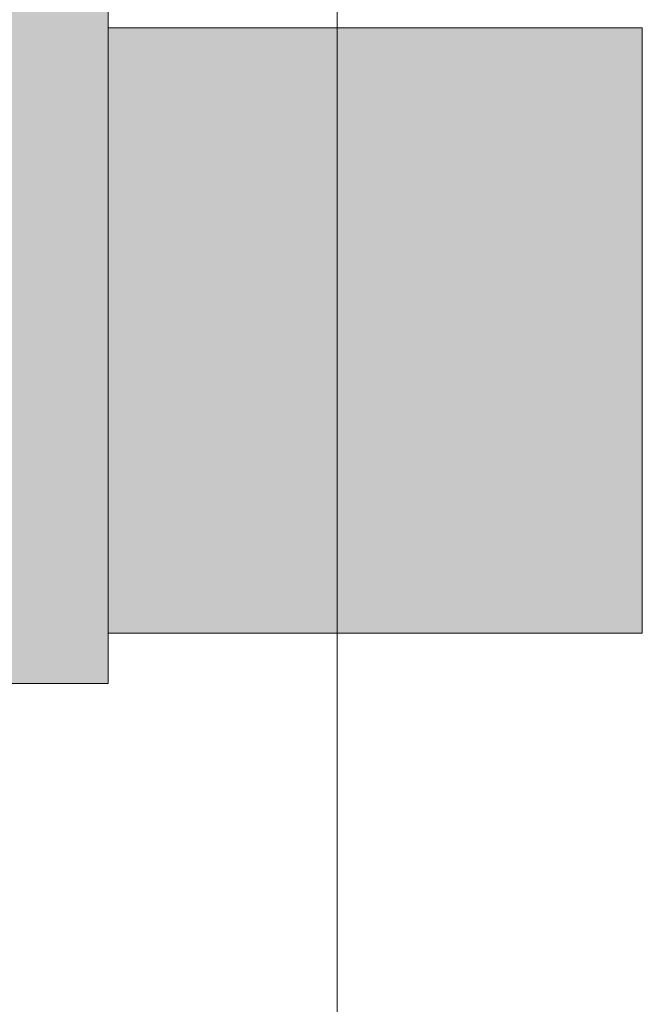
# Model space of a CAD drawing. Header units: millimetres. Extents: x 321 to 585, y -277 to 9.
# Tile 157 of 256: x 479.244 to 479.472, y -250.605 to -250.244. Entities that reach past the tile are written whole.
import ezdxf

# ---------------------------------------------------------------- set-up
doc = ezdxf.new("R2010")
doc.units = ezdxf.units.MM
doc.header["$MEASUREMENT"] = 0
doc.layers.add('CV-Conexões', color=9, linetype='Continuous', lineweight=18)
doc.layers.add('IFC-Laje-Contorno', color=134, linetype='Continuous', lineweight=5)

msp = doc.modelspace()

# ---------------------------------------------------------------- hatches: boundary and pattern name
at = {"layer": 'CV-Conexões', "linetype": 'Continuous'}
for points in [[(479.27647, -250.48699), (479.27647, -250.48258), (479.27647, -250.46965), (479.27647, -250.46859), (479.27456, -250.46859), (479.27647, -250.46859), (479.27647, -250.44908), (479.27647, -250.42228), (479.27647, -250.39107), (479.27647, -250.35758), (479.27647, -250.3241), (479.27647, -250.29289), (479.27647, -250.26609), (479.27647, -250.24658), (479.24118, -250.24658), (479.27647, -250.24658), (479.27647, -250.24553), (479.27647, -250.2326), (479.27647, -250.22818), (479.23927, -250.22818), (479.23927, -250.2326), (479.23927, -250.24553), (479.23927, -250.24658), (479.23927, -250.26609), (479.23927, -250.29289), (479.23927, -250.3241), (479.23927, -250.35758), (479.23927, -250.39107), (479.23927, -250.42228), (479.23927, -250.44908), (479.23927, -250.46859), (479.23927, -250.46965), (479.23927, -250.48258), (479.23927, -250.48699)], [(479.47239, -250.24658), (479.27647, -250.24658), (479.27647, -250.24957), (479.27647, -250.25037), (479.27647, -250.25573), (479.27647, -250.2581), (479.27647, -250.25913), (479.27647, -250.26146), (479.29949, -250.2581), (479.27647, -250.26146), (479.27647, -250.2754), (479.27647, -250.2791), (479.27647, -250.28393), (479.27647, -250.30209), (479.27647, -250.32324), (479.27647, -250.32887), (479.27647, -250.35155), (479.27647, -250.35758), (479.27647, -250.36361), (479.27647, -250.38631), (479.27647, -250.39193), (479.27647, -250.41308), (479.27647, -250.41791), (479.47239, -250.43607), (479.47239, -250.41308), (479.47239, -250.38631), (479.47239, -250.35758), (479.47239, -250.32887), (479.47239, -250.30209), (479.47239, -250.2791), (479.47239, -250.26146), (479.47239, -250.2581), (479.47239, -250.25037)], [(479.27647, -250.46859), (479.47239, -250.46859), (479.47239, -250.4648), (479.47239, -250.45371), (479.47239, -250.43607), (479.27647, -250.41791), (479.27647, -250.43607), (479.27647, -250.45001), (479.27647, -250.4509), (479.27647, -250.45371), (479.27647, -250.46247), (479.27647, -250.46303), (479.27647, -250.4648), (479.27647, -250.4678), (479.27647, -250.46799)]]:
    msp.add_hatch(color=241, dxfattribs=at).paths.add_polyline_path(points)

# ---------------------------------------------------------------- linework, layer by layer
at = {"layer": 'CV-Conexões'}
for p, q in [((479.27647, -250.24553), (479.27647, -250.2326)), ((479.27647, -250.24658), (479.27647, -250.24553)), ((479.27647, -250.26609), (479.27647, -250.24658)), ((479.47239, -250.24658), (479.27647, -250.24658)), ((479.47239, -250.25037), (479.47239, -250.24658)), ((479.47239, -250.2581), (479.47239, -250.25037)), ((479.47239, -250.26146), (479.47239, -250.2581)), ((479.47239, -250.2791), (479.47239, -250.26146)), ((479.27647, -250.29289), (479.27647, -250.26609)), ((479.47239, -250.30209), (479.47239, -250.2791)), ((479.27647, -250.3241), (479.27647, -250.29289)), ((479.47239, -250.32887), (479.47239, -250.30209)), ((479.27647, -250.35758), (479.27647, -250.3241)), ((479.47239, -250.35758), (479.47239, -250.32887)), ((479.27647, -250.39107), (479.27647, -250.35758)), ((479.47239, -250.38631), (479.47239, -250.35758)), ((479.47239, -250.41308), (479.47239, -250.38631)), ((479.27647, -250.42228), (479.27647, -250.39107)), ((479.47239, -250.43607), (479.47239, -250.41308)), ((479.27647, -250.44908), (479.27647, -250.42228)), ((479.47239, -250.45371), (479.47239, -250.43607)), ((479.27647, -250.46859), (479.27647, -250.44908)), ((479.47239, -250.4648), (479.47239, -250.45371)), ((479.47239, -250.46859), (479.47239, -250.4648)), ((479.27647, -250.46965), (479.27647, -250.46859)), ((479.27647, -250.46859), (479.47239, -250.46859)), ((479.27647, -250.48258), (479.27647, -250.46965)), ((479.27647, -250.48699), (479.27647, -250.48258)), ((479.23927, -250.48699), (479.27647, -250.48699))]:
    msp.add_line(p, q, dxfattribs=at)
at = {"layer": 'IFC-Laje-Contorno', "color": 7, "lineweight": 5}
msp.add_line((479.36052, -250.95008), (479.36052, -249.7475), dxfattribs=at)

doc.saveas('drawing.dxf')
